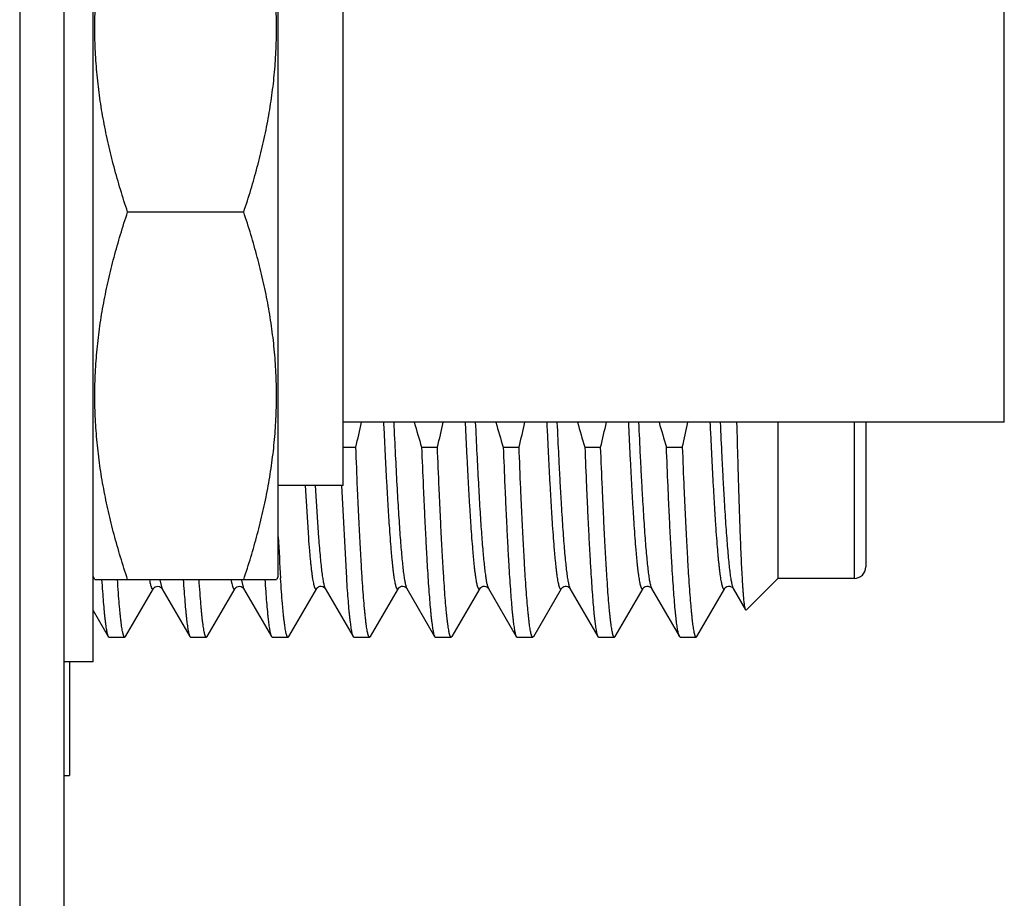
# Model space of a CAD drawing. Header units: inches. Extents: x 0 to 22, y 0 to 17.
# Tile 14 of 114: x 2.886 to 3.221, y 9.58 to 9.879. Entities that reach past the tile are written whole.
import ezdxf

# ---------------------------------------------------------------- set-up
doc = ezdxf.new("R2010")
doc.units = ezdxf.units.IN
doc.header["$LTSCALE"] = 1.21
doc.header["$MEASUREMENT"] = 0
doc.layers.get('0').update_dxf_attribs({"linetype": 'CONTINUOUS'})

msp = doc.modelspace()

# ---------------------------------------------------------------- linework, layer by layer
at = {"color": 7, "linetype": 'CONTINUOUS'}
for p, q in [((2.8858754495, 12.2950779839), (2.8858754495, 8.1591679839)), ((2.9008754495, 12.2810779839), (2.9008754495, 8.1591679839)), ((2.9108754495, 9.6604339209), (2.9108754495, 9.9664339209)), ((2.9738754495, 9.6894339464), (2.9738754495, 9.9374338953)), ((2.9960093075, 9.7204339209), (2.9960093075, 9.9064339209)), ((3.2210093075, 9.741934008), (3.2210093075, 9.8849338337)), ((2.9621335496, 9.8134339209), (2.9226173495, 9.8134339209)), ((3.2210093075, 9.7419339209), (2.9960093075, 9.7419339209)), ((3.1438754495, 9.7419339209), (3.1438754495, 9.6887681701)), ((3.1738754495, 9.7419339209), (3.1738754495, 9.6927681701)), ((2.9960093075, 9.7334792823), (3.0002830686, 9.7334792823)), ((3.0226702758, 9.7334792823), (3.0280600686, 9.7334792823)), ((3.0504472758, 9.7334792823), (3.0558370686, 9.7334792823)), ((3.0782242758, 9.7334792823), (3.0836140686, 9.7334792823)), ((3.1060012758, 9.7334792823), (3.1113910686, 9.7334792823)), ((2.9960093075, 9.7204339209), (2.9738754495, 9.7204339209)), ((2.9954411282, 9.7204065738), (2.9970690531, 9.6888924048)), ((2.9114527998, 9.6884339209), (2.9108754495, 9.6894339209)), ((2.9738754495, 9.6894339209), (2.9732980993, 9.6884339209)), ((3.1438754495, 9.6887681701), (3.1331454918, 9.6780382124)), ((3.1698754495, 9.6887681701), (3.1438754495, 9.6887681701)), ((2.9114527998, 9.6884339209), (2.9732980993, 9.6884339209)), ((2.9219418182, 9.6690020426), (2.931444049, 9.685424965)), ((2.9342446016, 9.6854875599), (2.9342858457, 9.6854249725)), ((2.9342858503, 9.6854249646), (2.943788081, 9.6690020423)), ((2.9497188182, 9.6690020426), (2.959221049, 9.685424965)), ((2.9620216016, 9.6854875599), (2.9620628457, 9.6854249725)), ((2.9620628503, 9.6854249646), (2.971565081, 9.6690020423)), ((2.9774958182, 9.6690020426), (2.986998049, 9.685424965)), ((2.9898222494, 9.6854533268), (2.9898396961, 9.6854252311)), ((2.9898398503, 9.6854249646), (2.999342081, 9.6690020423)), ((3.0052728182, 9.6690020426), (3.014775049, 9.685424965)), ((3.0175992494, 9.6854533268), (3.0176166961, 9.6854252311)), ((3.0176168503, 9.6854249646), (3.027119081, 9.6690020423)), ((3.0330498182, 9.6690020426), (3.042552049, 9.685424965)), ((3.0453762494, 9.6854533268), (3.0453936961, 9.6854252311)), ((3.0453938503, 9.6854249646), (3.054896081, 9.6690020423)), ((3.0608268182, 9.6690020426), (3.070329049, 9.685424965)), ((3.0731624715, 9.6854388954), (3.0731708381, 9.6854249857)), ((3.0731708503, 9.6854249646), (3.082673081, 9.6690020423)), ((3.0886038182, 9.6690020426), (3.098106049, 9.685424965)), ((3.1009442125, 9.6854311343), (3.1009478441, 9.6854249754)), ((3.1009478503, 9.6854249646), (3.110450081, 9.6690020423)), ((3.1163808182, 9.6690020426), (3.125883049, 9.685424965)), ((3.1287212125, 9.6854311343), (3.1287248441, 9.6854249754)), ((3.1287248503, 9.6854249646), (3.1329606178, 9.6781054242)), ((2.9108754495, 9.6778791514), (2.916011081, 9.6690020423)), ((3.1331454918, 9.6780382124), (3.1329606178, 9.6781054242)), ((2.916011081, 9.669002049), (2.9162815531, 9.6687681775)), ((2.9162815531, 9.6687681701), (2.9216713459, 9.6687681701)), ((2.9219418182, 9.6690020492), (2.9216713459, 9.6687681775)), ((2.943788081, 9.669002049), (2.9440585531, 9.6687681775)), ((2.9440585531, 9.6687681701), (2.9494483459, 9.6687681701)), ((2.9497188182, 9.6690020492), (2.9494483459, 9.6687681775)), ((2.971565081, 9.669002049), (2.9718355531, 9.6687681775)), ((2.9718355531, 9.6687681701), (2.9772253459, 9.6687681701)), ((2.9774958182, 9.6690020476), (2.9772253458, 9.6687681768)), ((2.999342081, 9.6690020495), (2.999612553, 9.6687681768)), ((2.9996125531, 9.6687681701), (3.0050023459, 9.6687681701)), ((3.0052728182, 9.6690020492), (3.0050023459, 9.6687681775)), ((3.027119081, 9.669002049), (3.0273895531, 9.6687681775)), ((3.0273895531, 9.6687681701), (3.0327793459, 9.6687681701)), ((3.0330498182, 9.6690020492), (3.0327793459, 9.6687681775)), ((3.054896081, 9.669002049), (3.0551665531, 9.6687681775)), ((3.0551665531, 9.6687681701), (3.0605563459, 9.6687681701)), ((3.0608268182, 9.6690020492), (3.0605563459, 9.6687681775)), ((3.082673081, 9.669002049), (3.0829435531, 9.6687681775)), ((3.0829435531, 9.6687681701), (3.0883333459, 9.6687681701)), ((3.0886038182, 9.6690020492), (3.0883333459, 9.6687681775)), ((3.1107205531, 9.6687681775), (3.110450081, 9.669002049)), ((3.1107205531, 9.6687681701), (3.1161103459, 9.6687681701)), ((3.1161103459, 9.6687681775), (3.1163808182, 9.6690020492)), ((2.9108754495, 9.6604339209), (2.9008754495, 9.6604339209)), ((2.9028754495, 9.6604339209), (2.9028754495, 9.6217681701)), ((2.9008754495, 9.6217681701), (2.9028754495, 9.6217681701))]:
    msp.add_line(p, q, dxfattribs=at)
at = {"color": 9, "linetype": 'CONTINUOUS'}
for p, q in [((3.1698754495, 9.7419339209), (3.1698754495, 9.6887681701)), ((2.9830221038, 9.720386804), (2.9841433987, 9.702641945)), ((2.9864862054, 9.720386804), (2.9876075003, 9.702641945)), ((2.9335185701, 9.6883717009), (2.9342601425, 9.6854712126)), ((2.9613186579, 9.6882361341), (2.9618893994, 9.6858079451)), ((2.9618893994, 9.6858079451), (2.9620628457, 9.6854249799)), ((3.0174531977, 9.6857818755), (3.0176166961, 9.6854252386)), ((3.0450763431, 9.6862523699), (3.0453936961, 9.6854252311))]:
    msp.add_line(p, q, dxfattribs=at)
at = {"color": 7, "linetype": 'CONTINUOUS'}
for points in [[(2.9314438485, 9.6854246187), (2.9314526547, 9.6854392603), (2.931524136, 9.6855380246), (2.9316937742, 9.6857125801), (2.9319987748, 9.685926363), (2.9324370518, 9.686101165), (2.9329304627, 9.6861547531), (2.9334297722, 9.6860602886), (2.9338459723, 9.6858568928)], [(2.9338459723, 9.6858568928), (2.9341074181, 9.6856461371), (2.9342446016, 9.6854875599)], [(2.9592208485, 9.6854246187), (2.9592296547, 9.6854392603), (2.959301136, 9.6855380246), (2.9594707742, 9.6857125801), (2.9597757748, 9.685926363), (2.9602140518, 9.686101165), (2.9607074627, 9.6861547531), (2.9612067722, 9.6860602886), (2.9616229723, 9.6858568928)], [(2.9616229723, 9.6858568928), (2.9618844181, 9.6856461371), (2.9620216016, 9.6854875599)], [(2.9869978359, 9.685424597), (2.9870075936, 9.6854407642), (2.9870824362, 9.6855432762), (2.9872614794, 9.6857244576), (2.9875837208, 9.6859431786), (2.9880348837, 9.6861118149), (2.9885241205, 9.6861527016), (2.9890135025, 9.6860498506), (2.9894206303, 9.6858431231), (2.9896782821, 9.6856291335), (2.9898025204, 9.685482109), (2.9898222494, 9.6854533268)], [(3.0147748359, 9.685424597), (3.0147845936, 9.6854407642), (3.0148594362, 9.6855432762), (3.0150384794, 9.6857244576), (3.0153607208, 9.6859431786), (3.0158118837, 9.6861118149), (3.0163011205, 9.6861527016), (3.0167905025, 9.6860498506), (3.0171976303, 9.6858431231)], [(3.0171976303, 9.6858431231), (3.0174552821, 9.6856291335), (3.0175795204, 9.685482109), (3.0175992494, 9.6854533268)], [(3.0425518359, 9.685424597), (3.0425615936, 9.6854407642), (3.0426364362, 9.6855432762), (3.0428154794, 9.6857244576), (3.0431377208, 9.6859431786), (3.0435888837, 9.6861118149), (3.0440781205, 9.6861527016), (3.0445675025, 9.6860498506), (3.0449746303, 9.6858431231)], [(3.0449746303, 9.6858431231), (3.0452322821, 9.6856291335), (3.0453565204, 9.685482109), (3.0453762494, 9.6854533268)], [(3.0703291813, 9.6854251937), (3.0703606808, 9.6854740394), (3.0704705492, 9.6856081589), (3.0706990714, 9.6858086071), (3.0710682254, 9.6860158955), (3.0715344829, 9.6861420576), (3.0720129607, 9.6861352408), (3.0724785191, 9.6859955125), (3.0728375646, 9.6857811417), (3.0730511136, 9.685584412), (3.0731483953, 9.6854606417), (3.0731624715, 9.6854388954)], [(3.098105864, 9.6854246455), (3.0981208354, 9.6854490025), (3.0982134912, 9.6855704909), (3.098433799, 9.68577687), (3.0988250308, 9.6860072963), (3.0993314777, 9.6861445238), (3.0998314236, 9.6861282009), (3.1002886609, 9.6859801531), (3.1006286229, 9.6857702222), (3.1008324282, 9.6855795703), (3.1009266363, 9.6854587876), (3.1009442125, 9.6854311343)], [(3.125882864, 9.6854246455), (3.1258978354, 9.6854490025), (3.1259904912, 9.6855704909), (3.126210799, 9.68577687), (3.1266020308, 9.6860072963), (3.1271084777, 9.6861445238), (3.1276084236, 9.6861282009), (3.1280656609, 9.6859801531), (3.1284056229, 9.6857702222), (3.1286094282, 9.6855795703), (3.1287036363, 9.6854587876), (3.1287212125, 9.6854311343)]]:
    msp.add_lwpolyline(points, dxfattribs=at)
for centre, radius, start, end in [((2.7349579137, 9.7992229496), 0.273348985, 346.0832484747, 347.9015497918), ((3.3335889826, 9.8297875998), 0.3254930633, 195.6594538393, 197.2105770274), ((2.7627349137, 9.7992229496), 0.273348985, 346.0832484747, 347.9015497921), ((3.3613659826, 9.8297875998), 0.3254930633, 195.6594538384, 197.2105770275), ((2.7905119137, 9.7992229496), 0.273348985, 346.0832484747, 347.9015497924), ((3.3891429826, 9.8297875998), 0.3254930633, 195.6594538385, 197.2105770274), ((2.8182851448, 9.7992238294), 0.2733528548, 346.0832594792, 347.9013743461), ((3.4169227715, 9.8297884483), 0.3254959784, 195.6596132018, 197.2105744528), ((2.8460659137, 9.7992229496), 0.273348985, 346.0832484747, 347.9015497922), ((4.0333304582, 9.7565955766), 1.0608112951, 182.8976083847, 183.6592222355), ((3.1698754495, 9.6927681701), 0.004, 270, 360)]:
    msp.add_arc(centre, radius, start, end, dxfattribs=at)
at = {"color": 9, "linetype": 'CONTINUOUS'}
for centre, radius, start, end in [((2.9356680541, 9.686223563), 0.0015963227, 208.1188614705, 210.0177720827), ((3.0004741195, 9.6949745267), 0.0397310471, 189.5144827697, 189.7645733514)]:
    msp.add_arc(centre, radius, start, end, dxfattribs=at)
at = {"color": 7, "linetype": 'CONTINUOUS'}
for points, knots in [([(2.9226173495, 9.8134339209), (2.9217715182, 9.8159714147), (2.920150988, 9.8210643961), (2.9179584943, 9.8287666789), (2.9160350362, 9.8365233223), (2.9144094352, 9.8443315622), (2.9131095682, 9.8521861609), (2.9121604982, 9.8600790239), (2.9115823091, 9.8679993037), (2.9113880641, 9.8759339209), (2.9115823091, 9.883868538), (2.9121604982, 9.8917888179), (2.9131095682, 9.8996816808), (2.9144094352, 9.9075362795), (2.9160350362, 9.9153445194), (2.9179584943, 9.9231011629), (2.920150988, 9.9308034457), (2.9217715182, 9.935896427), (2.9226173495, 9.9384339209)], [0, 0, 0, 0, 0.0629186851, 0.1257010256, 0.1883477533, 0.2508648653, 0.3132650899, 0.375568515, 0.4378024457, 0.5, 0.5621975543, 0.624431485, 0.6867349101, 0.7491351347, 0.8116522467, 0.8742989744, 0.9370813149, 1, 1, 1, 1]), ([(2.9621335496, 9.8134339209), (2.9629793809, 9.8159714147), (2.9645999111, 9.8210643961), (2.9667924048, 9.8287666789), (2.9687158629, 9.8365233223), (2.9703414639, 9.8443315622), (2.9716413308, 9.8521861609), (2.9725904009, 9.8600790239), (2.9731685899, 9.8679993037), (2.973362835, 9.8759339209), (2.9731685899, 9.883868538), (2.9725904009, 9.8917888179), (2.9716413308, 9.8996816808), (2.9703414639, 9.9075362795), (2.9687158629, 9.9153445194), (2.9667924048, 9.9231011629), (2.9645999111, 9.9308034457), (2.9629793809, 9.935896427), (2.9621335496, 9.9384339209)], [0, 0, 0, 0, 0.0629186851, 0.1257010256, 0.1883477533, 0.2508648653, 0.3132650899, 0.375568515, 0.4378024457, 0.5, 0.5621975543, 0.624431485, 0.6867349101, 0.7491351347, 0.8116522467, 0.8742989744, 0.9370813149, 1, 1, 1, 1]), ([(2.9226173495, 9.6884339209), (2.9217715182, 9.6909714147), (2.920150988, 9.6960643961), (2.9179584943, 9.7037666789), (2.9160350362, 9.7115233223), (2.9144094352, 9.7193315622), (2.9131095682, 9.7271861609), (2.9121604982, 9.7350790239), (2.9115823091, 9.7429993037), (2.9113880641, 9.7509339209), (2.9115823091, 9.758868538), (2.9121604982, 9.7667888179), (2.9131095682, 9.7746816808), (2.9144094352, 9.7825362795), (2.9160350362, 9.7903445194), (2.9179584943, 9.7981011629), (2.920150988, 9.8058034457), (2.9217715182, 9.810896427), (2.9226173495, 9.8134339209)], [0, 0, 0, 0, 0.0629186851, 0.1257010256, 0.1883477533, 0.2508648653, 0.3132650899, 0.375568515, 0.4378024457, 0.5, 0.5621975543, 0.624431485, 0.6867349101, 0.7491351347, 0.8116522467, 0.8742989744, 0.9370813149, 1, 1, 1, 1]), ([(2.9621335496, 9.6884339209), (2.9629793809, 9.6909714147), (2.9645999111, 9.6960643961), (2.9667924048, 9.7037666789), (2.9687158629, 9.7115233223), (2.9703414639, 9.7193315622), (2.9716413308, 9.7271861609), (2.9725904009, 9.7350790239), (2.9731685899, 9.7429993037), (2.973362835, 9.7509339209), (2.9731685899, 9.758868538), (2.9725904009, 9.7667888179), (2.9716413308, 9.7746816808), (2.9703414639, 9.7825362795), (2.9687158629, 9.7903445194), (2.9667924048, 9.7981011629), (2.9645999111, 9.8058034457), (2.9629793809, 9.810896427), (2.9621335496, 9.8134339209)], [0, 0, 0, 0, 0.0629186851, 0.1257010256, 0.1883477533, 0.2508648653, 0.3132650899, 0.375568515, 0.4378024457, 0.5, 0.5621975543, 0.624431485, 0.6867349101, 0.7491351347, 0.8116522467, 0.8742989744, 0.9370813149, 1, 1, 1, 1]), ([(3.1329606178, 9.6781054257), (3.1329426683, 9.6781364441), (3.1329083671, 9.6782107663), (3.1328626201, 9.6783404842), (3.1328166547, 9.6785020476), (3.1327705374, 9.6786954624), (3.1327243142, 9.6789207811), (3.1326589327, 9.6792842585), (3.1325790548, 9.6798183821), (3.132487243, 9.6805544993), (3.1323952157, 9.6814160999), (3.132303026, 9.6824021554), (3.1322107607, 9.6835115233), (3.1321184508, 9.6847428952), (3.1319900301, 9.6866241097), (3.1318319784, 9.689268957), (3.131648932, 9.6927860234), (3.131465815, 9.6967483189), (3.1312826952, 9.701137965), (3.1310996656, 9.7059353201), (3.130916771, 9.7111190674), (3.1307340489, 9.7166663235), (3.1305515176, 9.7225527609), (3.1303030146, 9.7310041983), (3.1301254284, 9.7374909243), (3.1300083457, 9.7419079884)], [0, 0, 0, 0, 0.0016821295, 0.0038286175, 0.0064530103, 0.0095621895, 0.0131598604, 0.0172477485, 0.0268955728, 0.038504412, 0.0520652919, 0.0675654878, 0.0849885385, 0.1043155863, 0.1255249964, 0.1734935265, 0.2286781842, 0.2908306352, 0.359672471, 0.4348970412, 0.5161711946, 0.6031371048, 0.6954138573, 0.7926000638, 1, 1, 1, 1]), ([(3.0050023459, 9.6687681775), (3.004989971, 9.6687681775), (3.0049644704, 9.6687712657), (3.0049269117, 9.6687848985), (3.0048896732, 9.6688073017), (3.0048372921, 9.6688513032), (3.0047730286, 9.6689306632), (3.0047003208, 9.669054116), (3.0046274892, 9.6692115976), (3.0045545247, 9.6694032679), (3.0044814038, 9.6696293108), (3.0043778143, 9.6699979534), (3.0042512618, 9.67054584), (3.0041058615, 9.6713071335), (3.0039599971, 9.6722044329), (3.0038137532, 9.6732368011), (3.0036672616, 9.6744031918), (3.0035205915, 9.6757023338), (3.0033737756, 9.6771328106), (3.0031700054, 9.6792973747), (3.0029184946, 9.6823187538), (3.002626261, 9.686313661), (3.0023335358, 9.6907866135), (3.0020404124, 9.6957177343), (3.0017470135, 9.7010851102), (3.001453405, 9.7068648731), (3.0011596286, 9.7130313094), (3.0007582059, 9.7219453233), (3.0004719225, 9.7288015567), (3.0002830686, 9.7334792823)], [0, 0, 0, 0, 0.0005704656, 0.0011713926, 0.0018290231, 0.0025635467, 0.0043150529, 0.0065009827, 0.0091572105, 0.012303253, 0.0159504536, 0.0201054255, 0.0299521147, 0.0418599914, 0.0558297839, 0.0718550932, 0.0899235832, 0.1100194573, 0.1321230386, 0.1562121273, 0.2102432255, 0.2718824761, 0.3408621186, 0.4168798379, 0.4996008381, 0.5886596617, 0.6836622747, 0.7841873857, 1, 1, 1, 1]), ([(3.0226702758, 9.7334792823), (3.0228487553, 9.7290585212), (3.0231192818, 9.7225686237), (3.0234972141, 9.7141153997), (3.023774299, 9.7082312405), (3.0240512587, 9.7026853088), (3.0243280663, 9.697499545), (3.0246046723, 9.69269444), (3.0248810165, 9.688288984), (3.0251569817, 9.6843005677), (3.0254324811, 9.6807449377), (3.0256696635, 9.6780596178), (3.025861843, 9.6761385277), (3.0260002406, 9.6748707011), (3.026138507, 9.6737203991), (3.0262765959, 9.6726887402), (3.0264144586, 9.6717767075), (3.0265519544, 9.6709851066), (3.0266890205, 9.670314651), (3.0268083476, 9.6698331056), (3.0269060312, 9.6695099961), (3.0269749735, 9.6693123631), (3.027043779, 9.6691452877), (3.0270936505, 9.6690460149), (3.027119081, 9.669002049)], [0, 0, 0, 0, 0.2051314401, 0.3011585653, 0.3923170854, 0.4782469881, 0.5586105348, 0.633091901, 0.701399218, 0.7632657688, 0.818451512, 0.866744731, 0.8882488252, 0.9079646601, 0.9258745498, 0.9419641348, 0.9562212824, 0.9686380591, 0.9792110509, 0.9879445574, 0.9916269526, 0.9948580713, 0.9976451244, 1, 1, 1, 1]), ([(3.0327793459, 9.6687681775), (3.032766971, 9.6687681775), (3.0327414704, 9.6687712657), (3.0327039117, 9.6687848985), (3.0326666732, 9.6688073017), (3.0326142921, 9.6688513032), (3.0325500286, 9.6689306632), (3.0324773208, 9.669054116), (3.0324044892, 9.6692115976), (3.0323315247, 9.6694032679), (3.0322584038, 9.6696293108), (3.0321548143, 9.6699979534), (3.0320282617, 9.67054584), (3.0318828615, 9.6713071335), (3.0317369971, 9.6722044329), (3.0315907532, 9.6732368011), (3.0314442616, 9.6744031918), (3.0312975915, 9.6757023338), (3.0311507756, 9.6771328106), (3.0309470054, 9.6792973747), (3.0306954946, 9.6823187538), (3.030403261, 9.686313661), (3.0301105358, 9.6907866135), (3.0298174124, 9.6957177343), (3.0295240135, 9.7010851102), (3.029230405, 9.7068648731), (3.0289366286, 9.7130313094), (3.0285352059, 9.7219453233), (3.0282489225, 9.7288015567), (3.0280600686, 9.7334792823)], [0, 0, 0, 0, 0.0005704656, 0.0011713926, 0.0018290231, 0.0025635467, 0.0043150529, 0.0065009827, 0.0091572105, 0.012303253, 0.0159504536, 0.0201054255, 0.0299521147, 0.0418599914, 0.0558297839, 0.0718550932, 0.0899235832, 0.1100194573, 0.1321230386, 0.1562121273, 0.2102432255, 0.2718824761, 0.3408621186, 0.4168798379, 0.4996008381, 0.5886596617, 0.6836622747, 0.7841873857, 1, 1, 1, 1]), ([(3.0504472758, 9.7334792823), (3.0506257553, 9.7290585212), (3.0508962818, 9.7225686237), (3.0512742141, 9.7141153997), (3.051551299, 9.7082312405), (3.0518282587, 9.7026853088), (3.0521050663, 9.697499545), (3.0523816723, 9.69269444), (3.0526580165, 9.688288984), (3.0529339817, 9.6843005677), (3.0532094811, 9.6807449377), (3.0534466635, 9.6780596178), (3.053638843, 9.6761385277), (3.0537772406, 9.6748707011), (3.053915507, 9.6737203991), (3.0540535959, 9.6726887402), (3.0541914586, 9.6717767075), (3.0543289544, 9.6709851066), (3.0544660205, 9.670314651), (3.0545853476, 9.6698331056), (3.0546830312, 9.6695099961), (3.0547519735, 9.6693123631), (3.054820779, 9.6691452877), (3.0548706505, 9.6690460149), (3.054896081, 9.669002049)], [0, 0, 0, 0, 0.2051314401, 0.3011585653, 0.3923170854, 0.4782469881, 0.5586105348, 0.633091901, 0.701399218, 0.7632657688, 0.818451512, 0.866744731, 0.8882488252, 0.9079646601, 0.9258745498, 0.9419641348, 0.9562212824, 0.9686380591, 0.9792110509, 0.9879445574, 0.9916269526, 0.9948580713, 0.9976451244, 1, 1, 1, 1]), ([(3.0605563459, 9.6687681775), (3.060543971, 9.6687681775), (3.0605184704, 9.6687712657), (3.0604809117, 9.6687848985), (3.0604436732, 9.6688073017), (3.0603912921, 9.6688513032), (3.0603270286, 9.6689306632), (3.0602543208, 9.669054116), (3.0601814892, 9.6692115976), (3.0601085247, 9.6694032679), (3.0600354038, 9.6696293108), (3.0599318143, 9.6699979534), (3.0598052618, 9.67054584), (3.0596598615, 9.6713071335), (3.0595139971, 9.6722044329), (3.0593677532, 9.6732368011), (3.0592212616, 9.6744031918), (3.0590745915, 9.6757023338), (3.0589277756, 9.6771328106), (3.0587240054, 9.6792973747), (3.0584724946, 9.6823187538), (3.058180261, 9.686313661), (3.0578875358, 9.6907866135), (3.0575944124, 9.6957177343), (3.0573010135, 9.7010851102), (3.057007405, 9.7068648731), (3.0567136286, 9.7130313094), (3.0563122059, 9.7219453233), (3.0560259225, 9.7288015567), (3.0558370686, 9.7334792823)], [0, 0, 0, 0, 0.0005704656, 0.0011713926, 0.0018290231, 0.0025635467, 0.0043150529, 0.0065009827, 0.0091572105, 0.012303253, 0.0159504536, 0.0201054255, 0.0299521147, 0.0418599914, 0.0558297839, 0.0718550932, 0.0899235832, 0.1100194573, 0.1321230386, 0.1562121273, 0.2102432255, 0.2718824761, 0.3408621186, 0.4168798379, 0.4996008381, 0.5886596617, 0.6836622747, 0.7841873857, 1, 1, 1, 1]), ([(3.0782242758, 9.7334792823), (3.0784027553, 9.7290585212), (3.0786732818, 9.7225686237), (3.0790512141, 9.7141153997), (3.079328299, 9.7082312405), (3.0796052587, 9.7026853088), (3.0798820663, 9.697499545), (3.0801586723, 9.69269444), (3.0804350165, 9.688288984), (3.0807109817, 9.6843005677), (3.0809864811, 9.6807449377), (3.0812236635, 9.6780596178), (3.081415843, 9.6761385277), (3.0815542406, 9.6748707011), (3.081692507, 9.6737203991), (3.0818305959, 9.6726887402), (3.0819684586, 9.6717767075), (3.0821059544, 9.6709851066), (3.0822430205, 9.670314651), (3.0823623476, 9.6698331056), (3.0824600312, 9.6695099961), (3.0825289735, 9.6693123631), (3.082597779, 9.6691452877), (3.0826476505, 9.6690460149), (3.082673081, 9.669002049)], [0, 0, 0, 0, 0.2051314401, 0.3011585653, 0.3923170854, 0.4782469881, 0.5586105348, 0.633091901, 0.701399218, 0.7632657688, 0.818451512, 0.866744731, 0.8882488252, 0.9079646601, 0.9258745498, 0.9419641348, 0.9562212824, 0.9686380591, 0.9792110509, 0.9879445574, 0.9916269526, 0.9948580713, 0.9976451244, 1, 1, 1, 1]), ([(3.0883333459, 9.6687681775), (3.088320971, 9.6687681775), (3.0882954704, 9.6687712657), (3.0882579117, 9.6687848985), (3.0882206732, 9.6688073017), (3.0881682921, 9.6688513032), (3.0881040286, 9.6689306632), (3.0880313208, 9.669054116), (3.0879584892, 9.6692115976), (3.0878855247, 9.6694032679), (3.0878124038, 9.6696293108), (3.0877088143, 9.6699979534), (3.0875822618, 9.67054584), (3.0874368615, 9.6713071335), (3.0872909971, 9.6722044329), (3.0871447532, 9.6732368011), (3.0869982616, 9.6744031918), (3.0868515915, 9.6757023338), (3.0867047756, 9.6771328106), (3.0865010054, 9.6792973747), (3.0862494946, 9.6823187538), (3.085957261, 9.686313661), (3.0856645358, 9.6907866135), (3.0853714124, 9.6957177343), (3.0850780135, 9.7010851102), (3.084784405, 9.7068648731), (3.0844906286, 9.7130313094), (3.0840892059, 9.7219453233), (3.0838029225, 9.7288015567), (3.0836140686, 9.7334792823)], [0, 0, 0, 0, 0.0005704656, 0.0011713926, 0.0018290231, 0.0025635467, 0.0043150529, 0.0065009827, 0.0091572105, 0.012303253, 0.0159504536, 0.0201054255, 0.0299521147, 0.0418599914, 0.0558297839, 0.0718550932, 0.0899235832, 0.1100194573, 0.1321230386, 0.1562121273, 0.2102432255, 0.2718824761, 0.3408621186, 0.4168798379, 0.4996008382, 0.5886596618, 0.6836622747, 0.7841873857, 1, 1, 1, 1]), ([(3.110450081, 9.669002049), (3.1104246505, 9.6690460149), (3.110374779, 9.6691452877), (3.1103059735, 9.6693123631), (3.1102370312, 9.6695099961), (3.1101393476, 9.6698331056), (3.1100200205, 9.670314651), (3.1098829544, 9.6709851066), (3.1097454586, 9.6717767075), (3.1096075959, 9.6726887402), (3.109469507, 9.6737203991), (3.1093312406, 9.6748707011), (3.109192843, 9.6761385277), (3.1090006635, 9.6780596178), (3.1087634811, 9.6807449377), (3.1084879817, 9.6843005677), (3.1082120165, 9.688288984), (3.1079356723, 9.69269444), (3.1076590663, 9.697499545), (3.1073822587, 9.7026853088), (3.107105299, 9.7082312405), (3.1068282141, 9.7141153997), (3.1064502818, 9.7225686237), (3.1061797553, 9.7290585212), (3.1060012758, 9.7334792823)], [0, 0, 0, 0, 0.0023548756, 0.0051419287, 0.0083730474, 0.0120554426, 0.0207889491, 0.0313619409, 0.0437787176, 0.0580358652, 0.0741254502, 0.0920353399, 0.1117511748, 0.133255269, 0.181548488, 0.2367342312, 0.298600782, 0.366908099, 0.4413894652, 0.5217530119, 0.6076829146, 0.6988414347, 0.7948685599, 1, 1, 1, 1]), ([(3.1113910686, 9.7334792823), (3.1115799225, 9.7288015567), (3.1118662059, 9.7219453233), (3.1122676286, 9.7130313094), (3.112561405, 9.7068648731), (3.1128550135, 9.7010851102), (3.1131484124, 9.6957177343), (3.1134415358, 9.6907866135), (3.113734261, 9.686313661), (3.1140264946, 9.6823187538), (3.1142780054, 9.6792973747), (3.1144817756, 9.6771328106), (3.1146285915, 9.6757023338), (3.1147752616, 9.6744031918), (3.1149217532, 9.6732368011), (3.1150679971, 9.6722044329), (3.1152138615, 9.6713071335), (3.1153592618, 9.67054584), (3.1154858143, 9.6699979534), (3.1155894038, 9.6696293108), (3.1156625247, 9.6694032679), (3.1157354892, 9.6692115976), (3.1158083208, 9.669054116), (3.1158810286, 9.6689306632), (3.1159452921, 9.6688513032), (3.1159976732, 9.6688073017), (3.1160349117, 9.6687848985), (3.1160724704, 9.6687712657), (3.116097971, 9.6687681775), (3.1161103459, 9.6687681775)], [0, 0, 0, 0, 0.2158126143, 0.3163377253, 0.4113403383, 0.5003991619, 0.5831201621, 0.6591378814, 0.7281175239, 0.7897567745, 0.8437878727, 0.8678769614, 0.8899805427, 0.9100764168, 0.9281449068, 0.9441702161, 0.9581400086, 0.9700478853, 0.9798945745, 0.9840495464, 0.987696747, 0.9908427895, 0.9934990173, 0.9956849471, 0.9974364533, 0.9981709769, 0.9988286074, 0.9994295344, 1, 1, 1, 1]), ([(2.9772253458, 9.6687681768), (2.9772119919, 9.6687681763), (2.9771843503, 9.6687718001), (2.9771437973, 9.6687877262), (2.9771036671, 9.6688138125), (2.9770469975, 9.6688652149), (2.9769777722, 9.6689576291), (2.976899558, 9.6691008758), (2.9768211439, 9.6692837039), (2.9767425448, 9.6695062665), (2.9766637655, 9.6697687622), (2.9765848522, 9.6700711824), (2.9765058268, 9.6704134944), (2.976395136, 9.6709484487), (2.976259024, 9.6717168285), (2.9761017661, 9.6727578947), (2.9759441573, 9.6739552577), (2.9757862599, 9.6753074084), (2.9756281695, 9.6768126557), (2.9754699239, 9.6784690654), (2.9752503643, 9.6809729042), (2.974979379, 9.6844634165), (2.9747818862, 9.6873532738), (2.9746818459, 9.6888924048)], [0, 0, 0, 0, 0.0019602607, 0.0040413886, 0.0063453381, 0.0089479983, 0.0152364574, 0.0231705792, 0.032871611, 0.0444039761, 0.0578033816, 0.0730901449, 0.0902762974, 0.1093686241, 0.1532759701, 0.2048038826, 0.2639139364, 0.330548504, 0.404634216, 0.4860857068, 0.5748028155, 0.7735888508, 1, 1, 1, 1]), ([(2.9970690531, 9.6888924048), (2.9971590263, 9.6875081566), (2.9973371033, 9.6848894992), (2.9976186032, 9.6811926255), (2.9978609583, 9.6784005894), (2.9980573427, 9.6764033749), (2.9981987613, 9.6750856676), (2.9983400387, 9.6738904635), (2.9984811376, 9.6728189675), (2.9986219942, 9.6718722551), (2.998762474, 9.6710511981), (2.9989024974, 9.6703565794), (2.9990244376, 9.6698582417), (2.9991243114, 9.6695244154), (2.9991947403, 9.6693207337), (2.9992650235, 9.6691489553), (2.9993160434, 9.6690470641), (2.999342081, 9.6690020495)], [0, 0, 0, 0, 0.2074078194, 0.3924386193, 0.5543456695, 0.6264263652, 0.692496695, 0.7524958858, 0.8063717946, 0.8540824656, 0.8955974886, 0.9309044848, 0.9600147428, 0.9722640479, 0.9829927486, 0.9922246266, 1, 1, 1, 1]), ([(2.9137711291, 9.6883864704), (2.9138597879, 9.6870382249), (2.9140352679, 9.6844877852), (2.9143126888, 9.6808872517), (2.9145515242, 9.6781680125), (2.9147450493, 9.6762227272), (2.9148844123, 9.6749390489), (2.9150236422, 9.6737744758), (2.915162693, 9.6727301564), (2.9153015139, 9.6718071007), (2.9154399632, 9.6710061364), (2.9155779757, 9.6703279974), (2.9156981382, 9.6698411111), (2.9157965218, 9.6695145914), (2.91586594, 9.6693150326), (2.9159352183, 9.6691464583), (2.9159854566, 9.6690463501), (2.916011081, 9.669002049)], [0, 0, 0, 0, 0.2072606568, 0.3921451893, 0.5539338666, 0.6259706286, 0.6920118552, 0.7519973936, 0.805878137, 0.8536127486, 0.8951737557, 0.9305491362, 0.9597525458, 0.9720578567, 0.9828488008, 0.9921495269, 1, 1, 1, 1]), ([(2.9216713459, 9.6687681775), (2.9216581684, 9.6687681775), (2.9216309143, 9.6687717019), (2.9215909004, 9.6687872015), (2.9215512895, 9.6688126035), (2.9214953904, 9.668862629), (2.9214270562, 9.6689526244), (2.9213498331, 9.6690922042), (2.9212724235, 9.6692703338), (2.9211948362, 9.6694871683), (2.9211170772, 9.6697429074), (2.9210391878, 9.6700375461), (2.9209611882, 9.6703710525), (2.9208519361, 9.6708922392), (2.9207175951, 9.6716408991), (2.9205623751, 9.672655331), (2.9204068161, 9.6738221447), (2.9202509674, 9.6751399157), (2.920094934, 9.6766070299), (2.9199387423, 9.6782216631), (2.9197220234, 9.6806628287), (2.9194545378, 9.6840667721), (2.9192596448, 9.6868851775), (2.9191609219, 9.6883864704)], [0, 0, 0, 0, 0.001983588, 0.0040864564, 0.0064095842, 0.0090285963, 0.0153422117, 0.0232933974, 0.0330050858, 0.0445428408, 0.0579437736, 0.0732287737, 0.0904100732, 0.1094947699, 0.1533814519, 0.2048820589, 0.2639618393, 0.330564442, 0.4046201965, 0.4860446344, 0.5747431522, 0.7735256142, 1, 1, 1, 1]), ([(2.9415481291, 9.6883864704), (2.9416367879, 9.6870382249), (2.9418122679, 9.6844877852), (2.9420896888, 9.6808872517), (2.9423285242, 9.6781680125), (2.9425220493, 9.6762227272), (2.9426614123, 9.6749390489), (2.9428006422, 9.6737744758), (2.942939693, 9.6727301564), (2.9430785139, 9.6718071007), (2.9432169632, 9.6710061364), (2.9433549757, 9.6703279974), (2.9434751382, 9.6698411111), (2.9435735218, 9.6695145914), (2.94364294, 9.6693150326), (2.9437122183, 9.6691464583), (2.9437624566, 9.6690463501), (2.943788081, 9.669002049)], [0, 0, 0, 0, 0.2072606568, 0.3921451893, 0.5539338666, 0.6259706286, 0.6920118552, 0.7519973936, 0.805878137, 0.8536127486, 0.8951737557, 0.9305491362, 0.9597525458, 0.9720578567, 0.9828488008, 0.9921495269, 1, 1, 1, 1]), ([(2.9494483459, 9.6687681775), (2.9494351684, 9.6687681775), (2.9494079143, 9.6687717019), (2.9493679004, 9.6687872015), (2.9493282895, 9.6688126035), (2.9492723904, 9.668862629), (2.9492040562, 9.6689526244), (2.9491268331, 9.6690922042), (2.9490494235, 9.6692703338), (2.9489718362, 9.6694871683), (2.9488940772, 9.6697429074), (2.9488161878, 9.6700375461), (2.9487381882, 9.6703710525), (2.9486289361, 9.6708922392), (2.9484945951, 9.6716408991), (2.9483393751, 9.672655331), (2.9481838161, 9.6738221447), (2.9480279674, 9.6751399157), (2.947871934, 9.6766070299), (2.9477157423, 9.6782216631), (2.9474990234, 9.6806628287), (2.9472315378, 9.6840667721), (2.9470366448, 9.6868851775), (2.9469379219, 9.6883864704)], [0, 0, 0, 0, 0.001983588, 0.0040864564, 0.0064095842, 0.0090285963, 0.0153422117, 0.0232933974, 0.0330050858, 0.0445428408, 0.0579437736, 0.0732287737, 0.0904100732, 0.1094947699, 0.1533814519, 0.2048820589, 0.2639618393, 0.330564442, 0.4046201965, 0.4860446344, 0.5747431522, 0.7735256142, 1, 1, 1, 1]), ([(2.9693251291, 9.6883864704), (2.9694137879, 9.6870382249), (2.9695892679, 9.6844877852), (2.9698666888, 9.6808872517), (2.9701055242, 9.6781680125), (2.9702990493, 9.6762227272), (2.9704384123, 9.6749390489), (2.9705776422, 9.6737744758), (2.970716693, 9.6727301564), (2.9708555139, 9.6718071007), (2.9709939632, 9.6710061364), (2.9711319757, 9.6703279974), (2.9712521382, 9.6698411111), (2.9713505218, 9.6695145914), (2.97141994, 9.6693150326), (2.9714892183, 9.6691464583), (2.9715394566, 9.6690463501), (2.971565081, 9.669002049)], [0, 0, 0, 0, 0.2072606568, 0.3921451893, 0.5539338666, 0.6259706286, 0.6920118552, 0.7519973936, 0.805878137, 0.8536127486, 0.8951737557, 0.9305491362, 0.9597525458, 0.9720578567, 0.9828488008, 0.9921495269, 1, 1, 1, 1])]:
    msp.add_open_spline(points, degree=3, knots=knots, dxfattribs=at)
at = {"color": 9, "linetype": 'CONTINUOUS'}
for points, knots in [([(3.0097206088, 9.7419009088), (3.0098237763, 9.7396739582), (3.0100293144, 9.7353196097), (3.010344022, 9.7289486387), (3.0106585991, 9.7229084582), (3.0109730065, 9.7172298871), (3.0112871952, 9.711941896), (3.011601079, 9.7070714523), (3.0119145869, 9.7026433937), (3.0121831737, 9.6992408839), (3.0124001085, 9.6967570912), (3.0125575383, 9.6950779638), (3.012714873, 9.6935247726), (3.0128721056, 9.692099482), (3.0130291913, 9.6908039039), (3.0131860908, 9.6896396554), (3.0133427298, 9.6886081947), (3.013498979, 9.6877107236), (3.0136547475, 9.6869483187), (3.0137902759, 9.6863991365), (3.0139011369, 9.6860291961), (3.0139794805, 9.6858017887), (3.0140576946, 9.6856085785), (3.0141357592, 9.6854494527), (3.0142138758, 9.6853241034), (3.0142922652, 9.6852320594), (3.0143624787, 9.6851807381), (3.0144184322, 9.6851603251), (3.0144588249, 9.685154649), (3.0144992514, 9.6851580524), (3.0145551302, 9.6851753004), (3.0146255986, 9.6852228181), (3.0147041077, 9.6853107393), (3.0147509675, 9.6853833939), (3.0147748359, 9.6854246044)], [0, 0, 0, 0, 0.1161469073, 0.2271107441, 0.3323272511, 0.4312618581, 0.5234125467, 0.608312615, 0.685533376, 0.7546868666, 0.7861292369, 0.8154290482, 0.8425511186, 0.8674625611, 0.8901349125, 0.9105425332, 0.9286650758, 0.9444863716, 0.9579979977, 0.9692004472, 0.9739413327, 0.9781142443, 0.9817272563, 0.984794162, 0.9873384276, 0.989402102, 0.9910650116, 0.9917930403, 0.992485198, 0.9931732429, 0.9938894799, 0.9955109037, 0.9975188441, 1, 1, 1, 1]), ([(3.0131847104, 9.7419009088), (3.0133563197, 9.7381965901), (3.0136956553, 9.7310931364), (3.0141461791, 9.7224216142), (3.0145103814, 9.7159797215), (3.0147761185, 9.7115611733), (3.0150416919, 9.7074418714), (3.0153070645, 9.7036367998), (3.0155721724, 9.7001597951), (3.0158368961, 9.6970234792), (3.0161011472, 9.6942392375), (3.0163288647, 9.6921446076), (3.0165134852, 9.6906529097), (3.0166462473, 9.689673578), (3.0167788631, 9.6887889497), (3.0169113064, 9.6879997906), (3.0170435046, 9.687306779), (3.0171753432, 9.6867104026), (3.0173067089, 9.6862111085), (3.0174032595, 9.6859133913), (3.0174531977, 9.6857818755)], [0, 0, 0, 0, 0.1974828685, 0.3787208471, 0.4624173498, 0.5410892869, 0.6144525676, 0.6822429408, 0.7442171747, 0.8001542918, 0.8498570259, 0.8931536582, 0.912353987, 0.9299012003, 0.9457830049, 0.959988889, 0.9725123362, 0.9833508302, 0.9925082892, 1, 1, 1, 1]), ([(3.0374962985, 9.741929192), (3.0375994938, 9.7397012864), (3.0378050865, 9.7353450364), (3.0381198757, 9.728971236), (3.0384345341, 9.7229282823), (3.0387490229, 9.7172470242), (3.039063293, 9.7119564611), (3.0393772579, 9.7070835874), (3.0396908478, 9.7026532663), (3.039959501, 9.6992489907), (3.0401764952, 9.6967638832), (3.0403339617, 9.6950838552), (3.040491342, 9.6935298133), (3.04064861, 9.6921037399), (3.0408057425, 9.6908074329), (3.0409626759, 9.6896425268), (3.0411193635, 9.6886104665), (3.0412756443, 9.6877124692), (3.0414314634, 9.6869496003), (3.0415670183, 9.6864000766), (3.04167791, 9.6860298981), (3.0417562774, 9.6858023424), (3.04183451, 9.685608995), (3.0419125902, 9.6854497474), (3.0419907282, 9.6853243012), (3.042069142, 9.6852321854), (3.0421393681, 9.6851808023), (3.042195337, 9.6851603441), (3.0422357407, 9.6851546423), (3.0422761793, 9.6851580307), (3.0423320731, 9.6851752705), (3.0424025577, 9.6852227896), (3.0424810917, 9.6853107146), (3.0425279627, 9.6853833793), (3.0425518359, 9.6854245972)], [0, 0, 0, 0, 0.1161395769, 0.2270981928, 0.3323113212, 0.4312441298, 0.5233943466, 0.608295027, 0.6855172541, 0.7546728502, 0.7861162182, 0.8154175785, 0.8425407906, 0.8674538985, 0.8901274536, 0.9105367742, 0.9286605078, 0.9444834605, 0.9579961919, 0.969200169, 0.9739415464, 0.9781148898, 0.9817285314, 0.9847960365, 0.9873406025, 0.9894044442, 0.9910675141, 0.9917955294, 0.9924875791, 0.9931754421, 0.9938914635, 0.9955123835, 0.9975196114, 1, 1, 1, 1]), ([(3.0409604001, 9.741929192), (3.0411261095, 9.7383516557), (3.0414540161, 9.7314785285), (3.0419629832, 9.7216374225), (3.0423987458, 9.7140253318), (3.0427516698, 9.7084560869), (3.0430077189, 9.7047025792), (3.04326354, 9.7012505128), (3.0435190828, 9.6981115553), (3.043774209, 9.6952962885), (3.044028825, 9.6928142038), (3.0442486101, 9.6909588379), (3.0444270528, 9.6896479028), (3.0445549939, 9.6887955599), (3.0446827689, 9.6880319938), (3.0448103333, 9.6873577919), (3.0449376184, 9.68677348), (3.0450294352, 9.6864156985), (3.0450763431, 9.6862523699)], [0, 0, 0, 0, 0.192317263, 0.3695012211, 0.5291654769, 0.6017470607, 0.6691648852, 0.7311938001, 0.7876277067, 0.8382806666, 0.8829883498, 0.9216100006, 0.9386021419, 0.9540321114, 0.967891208, 0.980172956, 0.9908748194, 1, 1, 1, 1]), ([(3.0652746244, 9.7419005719), (3.0653777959, 9.7396735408), (3.0655833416, 9.73531904), (3.0658980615, 9.728947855), (3.0662126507, 9.7229074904), (3.0665270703, 9.7172287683), (3.0668412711, 9.7119406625), (3.0671551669, 9.7070701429), (3.0674686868, 9.7026420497), (3.0677372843, 9.6992395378), (3.0679542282, 9.6967557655), (3.0681116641, 9.6950766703), (3.0682690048, 9.6935235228), (3.0684262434, 9.6920982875), (3.068583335, 9.6908027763), (3.0687402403, 9.6896386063), (3.0688968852, 9.6886072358), (3.0690531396, 9.6877098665), (3.0692089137, 9.6869475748), (3.0693444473, 9.6863984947), (3.0694553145, 9.6860286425), (3.0695336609, 9.6858013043), (3.0696118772, 9.6856081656), (3.0696899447, 9.685449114), (3.069768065, 9.6853238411), (3.0698464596, 9.6852318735), (3.0699166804, 9.6851806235), (3.0699726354, 9.6851602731), (3.0700130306, 9.685154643), (3.0700534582, 9.6851580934), (3.0701093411, 9.6851754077), (3.0701798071, 9.6852230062), (3.0702583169, 9.6853110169), (3.070305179, 9.6853837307), (3.070329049, 9.6854249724)], [0, 0, 0, 0, 0.1161509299, 0.2271183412, 0.3323379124, 0.431275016, 0.5234275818, 0.6083288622, 0.6855501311, 0.7547033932, 0.7861453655, 0.8154445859, 0.8425658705, 0.8674763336, 0.8901475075, 0.9105537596, 0.9286747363, 0.9444942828, 0.9580039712, 0.9692043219, 0.9739440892, 0.9781158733, 0.9817277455, 0.9847934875, 0.9873366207, 0.9893992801, 0.9910614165, 0.9917892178, 0.9924812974, 0.9931694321, 0.9938859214, 0.9955082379, 0.9975174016, 1, 1, 1, 1]), ([(3.068738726, 9.7419005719), (3.0689166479, 9.7380599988), (3.0691862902, 9.7324199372), (3.0695626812, 9.725071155), (3.0698387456, 9.7199494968), (3.0701146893, 9.7151175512), (3.0703904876, 9.710594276), (3.0706660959, 9.7063974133), (3.0709414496, 9.7025434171), (3.0712164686, 9.6990473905), (3.0714909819, 9.6959229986), (3.0717648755, 9.6931824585), (3.0720016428, 9.6911445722), (3.0721942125, 9.6897147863), (3.0723318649, 9.6887940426), (3.0724693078, 9.6879762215), (3.0726064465, 9.6872620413), (3.0727432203, 9.6866521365), (3.0728620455, 9.6862105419), (3.0729589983, 9.6859108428), (3.0730277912, 9.6857244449), (3.0730964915, 9.6855643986), (3.0731458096, 9.6854682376), (3.0731708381, 9.6854249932)], [0, 0, 0, 0, 0.2033295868, 0.2986188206, 0.3891552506, 0.4745853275, 0.5545759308, 0.6288157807, 0.6970168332, 0.7589157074, 0.8142752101, 0.8628861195, 0.9045696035, 0.9227671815, 0.9391821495, 0.9538028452, 0.9666220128, 0.9776372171, 0.9868537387, 0.9907933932, 0.9942923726, 0.9973575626, 1, 1, 1, 1]), ([(3.0930501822, 9.7419317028), (3.0931533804, 9.7397037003), (3.0933589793, 9.7353472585), (3.0936737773, 9.7289731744), (3.0939884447, 9.7229299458), (3.0943029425, 9.7172484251), (3.0946172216, 9.7119576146), (3.0949311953, 9.7070845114), (3.0952447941, 9.7026539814), (3.0955134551, 9.6992495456), (3.0957304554, 9.6967643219), (3.0958879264, 9.6950842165), (3.0960453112, 9.6935301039), (3.0962025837, 9.6921039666), (3.0963597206, 9.690807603), (3.0965166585, 9.6896426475), (3.0966733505, 9.6886105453), (3.0968296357, 9.6877125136), (3.0969854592, 9.686949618), (3.0971210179, 9.6864000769), (3.097231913, 9.6860298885), (3.0973102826, 9.6858023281), (3.0973885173, 9.685608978), (3.0974665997, 9.6854497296), (3.0975447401, 9.6853242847), (3.0976231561, 9.6852321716), (3.0976933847, 9.6851807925), (3.0977493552, 9.6851603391), (3.0977897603, 9.6851546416), (3.0978302, 9.6851580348), (3.0978860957, 9.6851752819), (3.097956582, 9.6852228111), (3.0980351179, 9.6853107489), (3.0980819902, 9.6853834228), (3.098105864, 9.6854246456)], [0, 0, 0, 0, 0.1161394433, 0.227098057, 0.3323112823, 0.4312442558, 0.5233946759, 0.6082955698, 0.6855179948, 0.7546737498, 0.7861171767, 0.8154185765, 0.8425418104, 0.8674549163, 0.8901284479, 0.9105377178, 0.9286613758, 0.9444842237, 0.9579968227, 0.9692006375, 0.973941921, 0.9781151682, 0.9817287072, 0.9847961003, 0.987340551, 0.9894042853, 0.9910672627, 0.991795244, 0.9924872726, 0.9931751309, 0.993891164, 0.9955121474, 0.9975194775, 1, 1, 1, 1]), ([(3.0965142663, 9.7419320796), (3.0966922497, 9.7380894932), (3.0969619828, 9.7324464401), (3.0973384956, 9.7250937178), (3.0976146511, 9.7199692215), (3.0978906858, 9.7151345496), (3.0981665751, 9.7106086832), (3.0984422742, 9.7064093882), (3.0987177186, 9.702553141), (3.0989928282, 9.6990550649), (3.0992674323, 9.6959288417), (3.0995414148, 9.6931867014), (3.0997782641, 9.6911476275), (3.0999708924, 9.6897170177), (3.1001085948, 9.6887957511), (3.1002460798, 9.6879774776), (3.1003832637, 9.68726291), (3.1005200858, 9.6866526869), (3.1006389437, 9.6862108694), (3.1007359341, 9.6859110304), (3.1008047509, 9.6857245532), (3.1008734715, 9.6855644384), (3.1009228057, 9.685468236), (3.1009478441, 9.6854249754)], [0, 0, 0, 0, 0.2033229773, 0.2986109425, 0.3891471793, 0.4745779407, 0.5545698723, 0.6288114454, 0.6970143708, 0.7589150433, 0.8142761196, 0.8628882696, 0.9045725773, 0.9227706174, 0.9391854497, 0.9538061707, 0.9666250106, 0.977639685, 0.9868556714, 0.9907947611, 0.994293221, 0.9973580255, 1, 1, 1, 1]), ([(3.1208284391, 9.7419045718), (3.1209316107, 9.7396774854), (3.121137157, 9.7353228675), (3.1214518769, 9.7289514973), (3.1217664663, 9.7229109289), (3.122080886, 9.7172319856), (3.122395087, 9.7119436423), (3.122708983, 9.7070728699), (3.1230225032, 9.7026445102), (3.1232910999, 9.6992417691), (3.123508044, 9.6967578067), (3.1236654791, 9.6950785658), (3.123822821, 9.6935252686), (3.1239800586, 9.6920998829), (3.1241371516, 9.6908042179), (3.1242940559, 9.6896398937), (3.1244507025, 9.6886083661), (3.1246069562, 9.6877108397), (3.124762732, 9.6869483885), (3.124898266, 9.6863991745), (3.1250091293, 9.6860292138), (3.1250874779, 9.6858017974), (3.1251656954, 9.6856085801), (3.1252437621, 9.6854494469), (3.1253218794, 9.6853240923), (3.125400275, 9.6852320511), (3.1254704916, 9.6851807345), (3.1255264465, 9.6851603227), (3.1255668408, 9.6851546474), (3.1256072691, 9.6851580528), (3.1256631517, 9.6851753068), (3.1257336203, 9.6852228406), (3.1258121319, 9.6853107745), (3.1258589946, 9.6853834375), (3.125882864, 9.6854246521)], [0, 0, 0, 0, 0.116146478, 0.2271101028, 0.3323265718, 0.4312612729, 0.5234121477, 0.6083124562, 0.6855334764, 0.7546872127, 0.786129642, 0.8154295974, 0.8425516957, 0.8674632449, 0.8901355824, 0.9105432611, 0.9286657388, 0.9444870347, 0.9579985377, 0.9692009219, 0.9739417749, 0.9781145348, 0.9817274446, 0.9847943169, 0.9873385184, 0.9894020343, 0.9910648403, 0.9917928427, 0.99248498, 0.99317301, 0.9938892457, 0.9955107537, 0.9975187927, 1, 1, 1, 1]), ([(3.1242926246, 9.741902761), (3.1244705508, 9.7380620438), (3.1247401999, 9.7324217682), (3.1251165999, 9.7250727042), (3.1253926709, 9.7199508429), (3.1256686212, 9.7151187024), (3.1259444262, 9.7105952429), (3.1262200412, 9.706398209), (3.1264954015, 9.7025440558), (3.1267704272, 9.6990478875), (3.1270449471, 9.6959233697), (3.1273188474, 9.69318272), (3.1275556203, 9.6911447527), (3.127748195, 9.6897149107), (3.1278858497, 9.688794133), (3.1280232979, 9.6879762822), (3.1281604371, 9.6872620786), (3.1282972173, 9.6866521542), (3.1284160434, 9.6862105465), (3.1285129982, 9.6859108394), (3.1285817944, 9.6857244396), (3.1286504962, 9.6855643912), (3.1286998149, 9.6854682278), (3.1287248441, 9.6854249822)], [0, 0, 0, 0, 0.2033293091, 0.2986185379, 0.3891550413, 0.4745852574, 0.554576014, 0.6288160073, 0.6970171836, 0.7589161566, 0.8142757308, 0.8628866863, 0.904570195, 0.9227677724, 0.9391827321, 0.9538033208, 0.9666224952, 0.9776375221, 0.9868540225, 0.9907936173, 0.9942924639, 0.9973575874, 1, 1, 1, 1]), ([(2.9841433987, 9.702641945), (2.9842548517, 9.7011520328), (2.9844253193, 9.6989945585), (2.9846713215, 9.6962239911), (2.9848489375, 9.694381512), (2.9850263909, 9.6927008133), (2.9852036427, 9.6911845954), (2.9853806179, 9.689835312), (2.9855571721, 9.6886550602), (2.9857332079, 9.6876456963), (2.9858861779, 9.6869133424), (2.9860111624, 9.6864151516), (2.9860996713, 9.6861056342), (2.9861880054, 9.6858397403), (2.9862761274, 9.685617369), (2.9863640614, 9.6854384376), (2.9864412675, 9.6853186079), (2.98650451, 9.6852466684), (2.9865607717, 9.6851965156), (2.9866222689, 9.6851626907), (2.9866855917, 9.6851541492), (2.9867488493, 9.6851617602), (2.9868104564, 9.6851947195), (2.986866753, 9.6852441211), (2.986930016, 9.6853151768), (2.9869712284, 9.6853786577), (2.9869978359, 9.685424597)], [0, 0, 0, 0, 0.2454632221, 0.3555488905, 0.4569672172, 0.5495658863, 0.6332030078, 0.7077580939, 0.7731311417, 0.8292499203, 0.8760736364, 0.8960042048, 0.9136234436, 0.9289504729, 0.9420193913, 0.9528891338, 0.9616680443, 0.9653389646, 0.9685834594, 0.9740511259, 0.9765144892, 0.9789736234, 0.9844107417, 0.9876327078, 0.991278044, 1, 1, 1, 1]), ([(2.9876075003, 9.702641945), (2.9876959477, 9.7014595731), (2.9878710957, 9.6992202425), (2.9881475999, 9.69605496), (2.9884234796, 9.693278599), (2.98866197, 9.6912141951), (2.9888559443, 9.6897659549), (2.9889946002, 9.6888335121), (2.9891330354, 9.6880054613), (2.9892711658, 9.6872825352), (2.9894089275, 9.686665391), (2.9895286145, 9.6862187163), (2.9896262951, 9.6859157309), (2.9896955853, 9.6857274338), (2.9897647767, 9.6855658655), (2.9898144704, 9.6854688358), (2.9898396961, 9.6854252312)], [0, 0, 0, 0, 0.2043752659, 0.387168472, 0.5476683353, 0.6852820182, 0.7453502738, 0.7995243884, 0.8477676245, 0.8900533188, 0.9263733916, 0.9567450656, 0.9697186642, 0.9812348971, 0.9913167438, 1, 1, 1, 1]), ([(2.9300544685, 9.6883717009), (2.930107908, 9.6880545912), (2.9302126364, 9.6874743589), (2.9303615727, 9.6867865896), (2.9304832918, 9.6863196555), (2.9305694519, 9.6860301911), (2.9306554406, 9.6857820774), (2.930741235, 9.6855751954), (2.9308268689, 9.6854094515), (2.9309021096, 9.6852992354), (2.9309636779, 9.685233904), (2.9310187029, 9.6851886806), (2.9310788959, 9.68515951), (2.931140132, 9.6851543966), (2.9312017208, 9.6851645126), (2.9312613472, 9.6851983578), (2.9313161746, 9.6852476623), (2.9313776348, 9.6853176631), (2.9314178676, 9.6853797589), (2.9314438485, 9.6854246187)], [0, 0, 0, 0, 0.2466595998, 0.4521856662, 0.5395578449, 0.6167224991, 0.6837783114, 0.7408925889, 0.7883537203, 0.8266930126, 0.8427606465, 0.8570140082, 0.881302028, 0.8924398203, 0.9036814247, 0.9287219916, 0.9435335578, 0.9602374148, 1, 1, 1, 1]), ([(2.957825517, 9.6884071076), (2.9578791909, 9.6880868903), (2.9579843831, 9.6875008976), (2.9581339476, 9.6868062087), (2.9582561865, 9.6863344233), (2.9583427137, 9.6860418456), (2.9584290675, 9.6857909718), (2.9585152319, 9.6855816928), (2.9586012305, 9.6854139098), (2.958676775, 9.6853021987), (2.9587386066, 9.6852358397), (2.9587938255, 9.6851898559), (2.9588542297, 9.6851599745), (2.9589157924, 9.6851543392), (2.9589776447, 9.685164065), (2.9590375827, 9.6851977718), (2.9590926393, 9.6852470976), (2.9591543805, 9.6853172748), (2.9591947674, 9.6853795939), (2.9592208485, 9.6854246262)], [0, 0, 0, 0, 0.2467753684, 0.4524454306, 0.5398937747, 0.6171414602, 0.6842803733, 0.741471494, 0.7890039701, 0.8274016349, 0.8434869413, 0.8577461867, 0.8819993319, 0.8930904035, 0.9042658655, 0.9291312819, 0.9438448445, 0.960447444, 1, 1, 1, 1])]:
    msp.add_open_spline(points, degree=3, knots=knots, dxfattribs=at)

doc.saveas('drawing.dxf')
